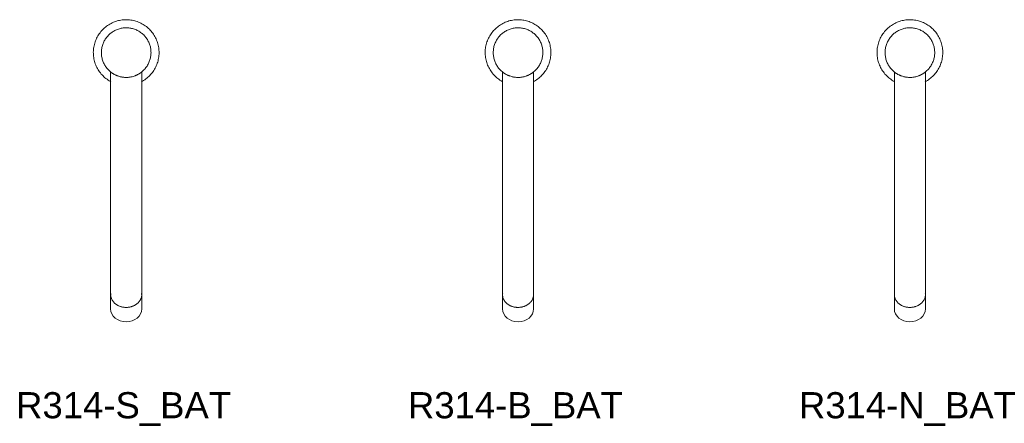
# Model space of a CAD drawing. Header units: millimetres. Extents: x 1010 to 2661, y 879 to 1188.
# Tile 1 of 2: x 1010 to 1764, y 879 to 1188. Entities that reach past the tile are written whole.
import ezdxf

# ---------------------------------------------------------------- set-up
doc = ezdxf.new("R2010")
doc.units = ezdxf.units.MM
doc.layers.add('P-SANR-FIXT', color=6, linetype='Continuous', lineweight=18)
doc.layers.add('P-SANR-FIXT-IDEN', color=2, linetype='Continuous', lineweight=9)
doc.styles.add('Arial', font='arial.ttf', dxfattribs={"height": 20})

# ---------------------------------------------------------------- blocks, each defined once
blk = doc.blocks.new('DBLTD_Duten_AutomaticActionThermostaticMixerTaps_R314 - Battery Pack Brushed Stainless Steel-442248-Level 0')
at = {"layer": 'P-SANR-FIXT'}
for p, q in [((-11.91, -14.83), (-11.91, -145.52)), ((11.91, -145.52), (11.91, -14.83)), ((-11.91, -179), (-11.91, -185.02)), ((11.91, -185.02), (11.91, -179)), ((-11.91, -185.92), (-11.91, -196.14)), ((11.91, -196.14), (11.91, -185.92))]:
    blk.add_line(p, q, dxfattribs=at)
at = {"layer": 'P-SANR-FIXT', "flags": 128}
for points in [[(0, 25.16), (-1.01, 25.14), (-2.01, 25.08), (-3.01, 24.98), (-4.01, 24.84), (-5, 24.66), (-5.98, 24.44), (-6.95, 24.18), (-7.91, 23.88), (-8.86, 23.55), (-9.8, 23.17), (-10.72, 22.76), (-11.62, 22.32), (-12.5, 21.83), (-13.36, 21.32), (-14.21, 20.77), (-15.03, 20.18), (-15.82, 19.56), (-16.59, 18.92), (-17.33, 18.24), (-18.05, 17.53), (-18.73, 16.79), (-19.39, 16.03), (-20.02, 15.24), (-20.61, 14.43), (-21.17, 13.59), (-21.7, 12.74), (-22.19, 11.86), (-22.65, 10.96), (-23.07, 10.05), (-23.45, 9.12), (-23.8, 8.17), (-24.1, 7.21), (-24.37, 6.24), (-24.6, 5.26), (-24.79, 4.28), (-24.94, 3.28), (-25.06, 2.28), (-25.13, 1.28), (-25.16, 0.27), (-25.15, -0.73), (-25.1, -1.74), (-25.01, -2.74), (-24.88, -3.74), (-24.71, -4.73), (-24.5, -5.72), (-24.25, -6.69), (-23.97, -7.66), (-23.64, -8.61), (-23.28, -9.55), (-22.88, -10.47), (-22.44, -11.38), (-21.97, -12.26), (-21.46, -13.13), (-20.92, -13.98), (-20.34, -14.81), (-19.73, -15.61), (-19.09, -16.38), (-18.42, -17.14), (-17.72, -17.86), (-16.99, -18.55), (-16.24, -19.22), (-15.46, -19.85), (-14.65, -20.45), (-13.82, -21.02), (-12.97, -21.56), (-12.1, -22.06), (-11.7, -22.27)], [(11.7, -22.27), (12.5, -21.83), (13.36, -21.32), (14.21, -20.77), (15.03, -20.18), (15.82, -19.56), (16.59, -18.92), (17.33, -18.24), (18.05, -17.53), (18.73, -16.79), (19.39, -16.03), (20.02, -15.24), (20.61, -14.43), (21.17, -13.59), (21.7, -12.74), (22.19, -11.86), (22.65, -10.96), (23.07, -10.05), (23.45, -9.12), (23.8, -8.17), (24.1, -7.21), (24.37, -6.24), (24.6, -5.26), (24.79, -4.28), (24.94, -3.28), (25.06, -2.28), (25.13, -1.28), (25.16, -0.27), (25.15, 0.73), (25.1, 1.74), (25.01, 2.74), (24.88, 3.74), (24.71, 4.73), (24.5, 5.72), (24.25, 6.69), (23.97, 7.66), (23.64, 8.61), (23.28, 9.55), (22.88, 10.47), (22.44, 11.38), (21.97, 12.26), (21.46, 13.13), (20.92, 13.98), (20.34, 14.81), (19.73, 15.61), (19.09, 16.38), (18.42, 17.14), (17.72, 17.86), (16.99, 18.55), (16.24, 19.22), (15.46, 19.85), (14.65, 20.45), (13.82, 21.02), (12.97, 21.56), (12.1, 22.06), (11.21, 22.53), (10.3, 22.96), (9.37, 23.35), (8.43, 23.71), (7.47, 24.02), (6.51, 24.3), (5.53, 24.54), (4.54, 24.75), (3.55, 24.91), (2.55, 25.03), (1.55, 25.11), (0.54, 25.15), (0, 25.16)], [(0, 19), (-0.76, 18.98), (-1.52, 18.94), (-2.27, 18.86), (-3.03, 18.76), (-3.77, 18.62), (-4.52, 18.46), (-5.25, 18.26), (-5.98, 18.04), (-6.69, 17.78), (-7.4, 17.5), (-8.09, 17.19), (-8.77, 16.85), (-9.44, 16.49), (-10.09, 16.1), (-10.73, 15.68), (-11.35, 15.24), (-11.95, 14.77), (-12.53, 14.28), (-13.09, 13.77), (-13.63, 13.24), (-14.15, 12.68), (-14.64, 12.11), (-15.12, 11.51), (-15.56, 10.9), (-15.99, 10.27), (-16.39, 9.62), (-16.76, 8.96), (-17.1, 8.28), (-17.42, 7.59), (-17.71, 6.88), (-17.97, 6.17), (-18.2, 5.45), (-18.41, 4.72), (-18.58, 3.98), (-18.72, 3.23), (-18.84, 2.48), (-18.92, 1.72), (-18.98, 0.96), (-19, 0.21), (-18.99, -0.55), (-18.95, -1.31), (-18.89, -2.07), (-18.79, -2.82), (-18.66, -3.57), (-18.5, -4.32), (-18.32, -5.05), (-18.1, -5.78), (-17.85, -6.5), (-17.58, -7.21), (-17.28, -7.91), (-16.95, -8.59), (-16.59, -9.26), (-16.21, -9.92), (-15.8, -10.56), (-15.36, -11.18), (-14.9, -11.79), (-14.42, -12.37), (-13.91, -12.94), (-13.38, -13.49), (-12.83, -14.01), (-12.26, -14.51), (-11.67, -14.99), (-11.06, -15.45), (-10.44, -15.88), (-9.79, -16.28), (-9.14, -16.66), (-8.46, -17.01), (-7.78, -17.34), (-7.08, -17.63), (-6.36, -17.9), (-5.64, -18.14), (-4.91, -18.35), (-4.18, -18.54), (-3.43, -18.69), (-2.68, -18.81), (-1.93, -18.9), (-1.17, -18.96), (-0.41, -19), (0, -19)], [(0, -19), (0.76, -18.98), (1.52, -18.94), (2.27, -18.86), (3.03, -18.76), (3.77, -18.62), (4.52, -18.46), (5.25, -18.26), (5.98, -18.04), (6.69, -17.78), (7.4, -17.5), (8.09, -17.19), (8.77, -16.85), (9.44, -16.49), (10.09, -16.1), (10.73, -15.68), (11.35, -15.24), (11.95, -14.77), (12.53, -14.28), (13.09, -13.77), (13.63, -13.24), (14.15, -12.68), (14.64, -12.11), (15.12, -11.51), (15.56, -10.9), (15.99, -10.27), (16.39, -9.62), (16.76, -8.96), (17.1, -8.28), (17.42, -7.59), (17.71, -6.88), (17.97, -6.17), (18.2, -5.45), (18.41, -4.72), (18.58, -3.98), (18.72, -3.23), (18.84, -2.48), (18.92, -1.72), (18.98, -0.96), (19, -0.21), (18.99, 0.55), (18.95, 1.31), (18.89, 2.07), (18.79, 2.82), (18.66, 3.57), (18.5, 4.32), (18.32, 5.05), (18.1, 5.78), (17.85, 6.5), (17.58, 7.21), (17.28, 7.91), (16.95, 8.59), (16.59, 9.26), (16.21, 9.92), (15.8, 10.56), (15.36, 11.18), (14.9, 11.79), (14.42, 12.37), (13.91, 12.94), (13.38, 13.49), (12.83, 14.01), (12.26, 14.51), (11.67, 14.99), (11.06, 15.45), (10.44, 15.88), (9.79, 16.28), (9.14, 16.66), (8.46, 17.01), (7.78, 17.34), (7.08, 17.63), (6.36, 17.9), (5.64, 18.14), (4.91, 18.35), (4.18, 18.54), (3.43, 18.69), (2.68, 18.81), (1.93, 18.9), (1.17, 18.96), (0.41, 19), (0, 19)], [(-11.91, -145.52), (-11.91, -147.14), (-11.91, -148.77), (-11.91, -150.39), (-11.91, -152), (-11.91, -153.6), (-11.91, -155.18), (-11.91, -156.76), (-11.91, -158.31), (-11.91, -159.84), (-11.91, -161.35), (-11.91, -162.84), (-11.91, -164.3), (-11.91, -165.72), (-11.91, -167.12), (-11.91, -168.48), (-11.91, -169.8), (-11.91, -171.09), (-11.91, -172.33), (-11.91, -173.53), (-11.91, -174.69), (-11.91, -175.8), (-11.91, -176.86), (-11.91, -177.87), (-11.91, -178.83), (-11.91, -179)], [(11.91, -179), (11.91, -178.05), (11.91, -177.05), (11.91, -176), (11.91, -174.89), (11.91, -173.75), (11.91, -172.55), (11.91, -171.32), (11.91, -170.04), (11.91, -168.72), (11.91, -167.37), (11.91, -165.98), (11.91, -164.56), (11.91, -163.1), (11.91, -161.62), (11.91, -160.12), (11.91, -158.59), (11.91, -157.04), (11.91, -155.47), (11.91, -153.88), (11.91, -152.29), (11.91, -150.68), (11.91, -149.06), (11.91, -147.44), (11.91, -145.81), (11.91, -145.52)], [(-11.75, -184.34), (-11.8, -184.6), (-11.86, -185), (-11.89, -185.41), (-11.91, -185.81), (-11.91, -185.92)], [(-11.91, -185.02), (-11.9, -185.42), (-11.87, -185.83), (-11.82, -186.23), (-11.75, -186.63), (-11.66, -187.03), (-11.55, -187.42), (-11.43, -187.81), (-11.28, -188.19), (-11.12, -188.57), (-10.94, -188.94), (-10.74, -189.31), (-10.53, -189.67), (-10.3, -190.02), (-10.05, -190.36), (-9.78, -190.69), (-9.5, -191.01), (-9.21, -191.33), (-8.9, -191.63), (-8.57, -191.92), (-8.24, -192.2), (-7.89, -192.47), (-7.53, -192.73), (-7.15, -192.97), (-6.77, -193.2), (-6.38, -193.42), (-5.97, -193.62), (-5.56, -193.81), (-5.14, -193.99), (-4.71, -194.15), (-4.27, -194.3), (-3.83, -194.43), (-3.38, -194.55), (-2.92, -194.66), (-2.46, -194.75), (-2, -194.82), (-1.53, -194.88), (-1.07, -194.92), (-0.6, -194.95), (-0.13, -194.96), (0, -194.96)], [(0, -194.96), (0.47, -194.95), (0.94, -194.93), (1.41, -194.89), (1.87, -194.84), (2.34, -194.77), (2.8, -194.68), (3.25, -194.58), (3.7, -194.47), (4.15, -194.34), (4.59, -194.19), (5.02, -194.04), (5.44, -193.86), (5.86, -193.68), (6.27, -193.47), (6.66, -193.26), (7.05, -193.03), (7.43, -192.79), (7.79, -192.54), (8.14, -192.27), (8.48, -192), (8.81, -191.71), (9.12, -191.41), (9.42, -191.1), (9.71, -190.78), (9.98, -190.45), (10.23, -190.11), (10.47, -189.76), (10.69, -189.41), (10.89, -189.04), (11.08, -188.67), (11.24, -188.29), (11.39, -187.91), (11.52, -187.52), (11.63, -187.13), (11.73, -186.74), (11.8, -186.34), (11.86, -185.93), (11.89, -185.53), (11.91, -185.13), (11.91, -185.02)], [(11.91, -185.92), (11.9, -185.51), (11.87, -185.11), (11.82, -184.71), (11.75, -184.31)]]:
    blk.add_lwpolyline(points, dxfattribs=at)
at = {"layer": 'P-SANR-FIXT'}
for start_param, end_param in [(0, 1.570796), (1.570796, 3.141593)]:
    blk.add_ellipse((0, -196.14), major_axis=(-11.91, 0), ratio=0.823309, start_param=start_param, end_param=end_param, dxfattribs=at)
for points, knots in [([(-9.61, -16.38), (-9.65, -16.35), (-9.79, -16.27), (-9.97, -16.16), (-10.15, -16.05), (-10.28, -15.98), (-10.41, -15.9), (-10.57, -15.8), (-10.84, -15.62), (-11.18, -15.37), (-11.5, -15.12), (-11.69, -14.97), (-11.8, -14.9), (-11.88, -14.85), (-11.92, -14.82), (-11.88, -14.85), (-11.8, -14.9), (-11.75, -14.94), (-11.72, -14.96)], [0.2997741, 0.2997741, 0.2997741, 0.2997741, 0.3055556, 0.3194444, 0.3263889, 0.3333333, 0.3402778, 0.3472222, 0.3611111, 0.3888889, 0.4166667, 0.4444444, 0.4583333, 0.4722222, 0.5, 0.5277778, 0.5416667, 0.5555556, 0.5555556, 0.5555556, 0.5555556]), ([(11.72, -14.96), (11.75, -14.94), (11.8, -14.9), (11.88, -14.85), (11.92, -14.82), (11.88, -14.85), (11.8, -14.9), (11.69, -14.97), (11.5, -15.12), (11.18, -15.37), (10.84, -15.62), (10.57, -15.8), (10.41, -15.9), (10.28, -15.98), (10.15, -16.05), (9.97, -16.16), (9.79, -16.27), (9.65, -16.35), (9.61, -16.38)], [0.4444444, 0.4444444, 0.4444444, 0.4444444, 0.4583333, 0.4722222, 0.5, 0.5277778, 0.5416667, 0.5555556, 0.5833333, 0.6111111, 0.6388889, 0.6527778, 0.6597222, 0.6666667, 0.6736111, 0.6805556, 0.6944444, 0.7002259, 0.7002259, 0.7002259, 0.7002259]), ([(-6.24, -17.94), (-6.46, -17.86), (-6.82, -17.73), (-7.3, -17.53), (-7.7, -17.37), (-8.08, -17.21), (-8.32, -17.09), (-8.44, -17.03)], [0.17351155, 0.17351155, 0.17351155, 0.17351155, 0.19444444, 0.20833333, 0.22222222, 0.23611111, 0.25, 0.25, 0.25, 0.25]), ([(0, -19), (-0.72, -18.98), (-1.79, -18.91), (-3.17, -18.73), (-3.98, -18.58), (-4.44, -18.48), (-4.58, -18.44)], [0, 0, 0, 0, 0.0555556, 0.0833333, 0.1111111, 0.1232351, 0.1232351, 0.1232351, 0.1232351]), ([(4.51, -18.46), (4.39, -18.49), (3.95, -18.59), (3.17, -18.73), (1.79, -18.91), (0.72, -18.98), (0, -19)], [0.8788807, 0.8788807, 0.8788807, 0.8788807, 0.8888889, 0.9166667, 0.9444444, 1, 1, 1, 1]), ([(8.31, -17.09), (8.23, -17.13), (8.03, -17.23), (7.7, -17.37), (7.3, -17.53), (6.8, -17.73), (6.43, -17.87), (6.19, -17.96)], [0.75488423, 0.75488423, 0.75488423, 0.75488423, 0.76388889, 0.77777778, 0.79166667, 0.80555556, 0.82824996, 0.82824996, 0.82824996, 0.82824996])]:
    blk.add_open_spline(points, degree=3, knots=knots, dxfattribs=at)
blk = doc.blocks.new('DBLTD_Duten_AutomaticActionThermostaticMixerTaps_R314 - Battery Pack Chrome-442250-Level 0')
at = {"layer": 'P-SANR-FIXT'}
for p, q in [((-11.91, -14.83), (-11.91, -145.52)), ((11.91, -145.52), (11.91, -14.83)), ((-11.91, -179), (-11.91, -185.02)), ((11.91, -185.02), (11.91, -179)), ((-11.91, -185.92), (-11.91, -196.14)), ((11.91, -196.14), (11.91, -185.92))]:
    blk.add_line(p, q, dxfattribs=at)
at = {"layer": 'P-SANR-FIXT', "flags": 128}
for points in [[(0, 25.16), (-1.01, 25.14), (-2.01, 25.08), (-3.01, 24.98), (-4.01, 24.84), (-5, 24.66), (-5.98, 24.44), (-6.95, 24.18), (-7.91, 23.88), (-8.86, 23.55), (-9.8, 23.17), (-10.72, 22.76), (-11.62, 22.32), (-12.5, 21.83), (-13.36, 21.32), (-14.21, 20.77), (-15.03, 20.18), (-15.82, 19.56), (-16.59, 18.92), (-17.33, 18.24), (-18.05, 17.53), (-18.73, 16.79), (-19.39, 16.03), (-20.02, 15.24), (-20.61, 14.43), (-21.17, 13.59), (-21.7, 12.74), (-22.19, 11.86), (-22.65, 10.96), (-23.07, 10.05), (-23.45, 9.12), (-23.8, 8.17), (-24.1, 7.21), (-24.37, 6.24), (-24.6, 5.26), (-24.79, 4.28), (-24.94, 3.28), (-25.06, 2.28), (-25.13, 1.28), (-25.16, 0.27), (-25.15, -0.73), (-25.1, -1.74), (-25.01, -2.74), (-24.88, -3.74), (-24.71, -4.73), (-24.5, -5.72), (-24.25, -6.69), (-23.97, -7.66), (-23.64, -8.61), (-23.28, -9.55), (-22.88, -10.47), (-22.44, -11.38), (-21.97, -12.26), (-21.46, -13.13), (-20.92, -13.98), (-20.34, -14.81), (-19.73, -15.61), (-19.09, -16.38), (-18.42, -17.14), (-17.72, -17.86), (-16.99, -18.55), (-16.24, -19.22), (-15.46, -19.85), (-14.65, -20.45), (-13.82, -21.02), (-12.97, -21.56), (-12.1, -22.06), (-11.7, -22.27)], [(11.7, -22.27), (12.5, -21.83), (13.36, -21.32), (14.21, -20.77), (15.03, -20.18), (15.82, -19.56), (16.59, -18.92), (17.33, -18.24), (18.05, -17.53), (18.73, -16.79), (19.39, -16.03), (20.02, -15.24), (20.61, -14.43), (21.17, -13.59), (21.7, -12.74), (22.19, -11.86), (22.65, -10.96), (23.07, -10.05), (23.45, -9.12), (23.8, -8.17), (24.1, -7.21), (24.37, -6.24), (24.6, -5.26), (24.79, -4.28), (24.94, -3.28), (25.06, -2.28), (25.13, -1.28), (25.16, -0.27), (25.15, 0.73), (25.1, 1.74), (25.01, 2.74), (24.88, 3.74), (24.71, 4.73), (24.5, 5.72), (24.25, 6.69), (23.97, 7.66), (23.64, 8.61), (23.28, 9.55), (22.88, 10.47), (22.44, 11.38), (21.97, 12.26), (21.46, 13.13), (20.92, 13.98), (20.34, 14.81), (19.73, 15.61), (19.09, 16.38), (18.42, 17.14), (17.72, 17.86), (16.99, 18.55), (16.24, 19.22), (15.46, 19.85), (14.65, 20.45), (13.82, 21.02), (12.97, 21.56), (12.1, 22.06), (11.21, 22.53), (10.3, 22.96), (9.37, 23.35), (8.43, 23.71), (7.47, 24.02), (6.51, 24.3), (5.53, 24.54), (4.54, 24.75), (3.55, 24.91), (2.55, 25.03), (1.55, 25.11), (0.54, 25.15), (0, 25.16)], [(0, 19), (-0.76, 18.98), (-1.52, 18.94), (-2.27, 18.86), (-3.03, 18.76), (-3.77, 18.62), (-4.52, 18.46), (-5.25, 18.26), (-5.98, 18.04), (-6.69, 17.78), (-7.4, 17.5), (-8.09, 17.19), (-8.77, 16.85), (-9.44, 16.49), (-10.09, 16.1), (-10.73, 15.68), (-11.35, 15.24), (-11.95, 14.77), (-12.53, 14.28), (-13.09, 13.77), (-13.63, 13.24), (-14.15, 12.68), (-14.64, 12.11), (-15.12, 11.51), (-15.56, 10.9), (-15.99, 10.27), (-16.39, 9.62), (-16.76, 8.96), (-17.1, 8.28), (-17.42, 7.59), (-17.71, 6.88), (-17.97, 6.17), (-18.2, 5.45), (-18.41, 4.72), (-18.58, 3.98), (-18.72, 3.23), (-18.84, 2.48), (-18.92, 1.72), (-18.98, 0.96), (-19, 0.21), (-18.99, -0.55), (-18.95, -1.31), (-18.89, -2.07), (-18.79, -2.82), (-18.66, -3.57), (-18.5, -4.32), (-18.32, -5.05), (-18.1, -5.78), (-17.85, -6.5), (-17.58, -7.21), (-17.28, -7.91), (-16.95, -8.59), (-16.59, -9.26), (-16.21, -9.92), (-15.8, -10.56), (-15.36, -11.18), (-14.9, -11.79), (-14.42, -12.37), (-13.91, -12.94), (-13.38, -13.49), (-12.83, -14.01), (-12.26, -14.51), (-11.67, -14.99), (-11.06, -15.45), (-10.44, -15.88), (-9.79, -16.28), (-9.14, -16.66), (-8.46, -17.01), (-7.78, -17.34), (-7.08, -17.63), (-6.36, -17.9), (-5.64, -18.14), (-4.91, -18.35), (-4.18, -18.54), (-3.43, -18.69), (-2.68, -18.81), (-1.93, -18.9), (-1.17, -18.96), (-0.41, -19), (0, -19)], [(0, -19), (0.76, -18.98), (1.52, -18.94), (2.27, -18.86), (3.03, -18.76), (3.77, -18.62), (4.52, -18.46), (5.25, -18.26), (5.98, -18.04), (6.69, -17.78), (7.4, -17.5), (8.09, -17.19), (8.77, -16.85), (9.44, -16.49), (10.09, -16.1), (10.73, -15.68), (11.35, -15.24), (11.95, -14.77), (12.53, -14.28), (13.09, -13.77), (13.63, -13.24), (14.15, -12.68), (14.64, -12.11), (15.12, -11.51), (15.56, -10.9), (15.99, -10.27), (16.39, -9.62), (16.76, -8.96), (17.1, -8.28), (17.42, -7.59), (17.71, -6.88), (17.97, -6.17), (18.2, -5.45), (18.41, -4.72), (18.58, -3.98), (18.72, -3.23), (18.84, -2.48), (18.92, -1.72), (18.98, -0.96), (19, -0.21), (18.99, 0.55), (18.95, 1.31), (18.89, 2.07), (18.79, 2.82), (18.66, 3.57), (18.5, 4.32), (18.32, 5.05), (18.1, 5.78), (17.85, 6.5), (17.58, 7.21), (17.28, 7.91), (16.95, 8.59), (16.59, 9.26), (16.21, 9.92), (15.8, 10.56), (15.36, 11.18), (14.9, 11.79), (14.42, 12.37), (13.91, 12.94), (13.38, 13.49), (12.83, 14.01), (12.26, 14.51), (11.67, 14.99), (11.06, 15.45), (10.44, 15.88), (9.79, 16.28), (9.14, 16.66), (8.46, 17.01), (7.78, 17.34), (7.08, 17.63), (6.36, 17.9), (5.64, 18.14), (4.91, 18.35), (4.18, 18.54), (3.43, 18.69), (2.68, 18.81), (1.93, 18.9), (1.17, 18.96), (0.41, 19), (0, 19)], [(-11.91, -145.52), (-11.91, -147.14), (-11.91, -148.77), (-11.91, -150.39), (-11.91, -152), (-11.91, -153.6), (-11.91, -155.18), (-11.91, -156.76), (-11.91, -158.31), (-11.91, -159.84), (-11.91, -161.35), (-11.91, -162.84), (-11.91, -164.3), (-11.91, -165.72), (-11.91, -167.12), (-11.91, -168.48), (-11.91, -169.8), (-11.91, -171.09), (-11.91, -172.33), (-11.91, -173.53), (-11.91, -174.69), (-11.91, -175.8), (-11.91, -176.86), (-11.91, -177.87), (-11.91, -178.83), (-11.91, -179)], [(11.91, -179), (11.91, -178.05), (11.91, -177.05), (11.91, -176), (11.91, -174.89), (11.91, -173.75), (11.91, -172.55), (11.91, -171.32), (11.91, -170.04), (11.91, -168.72), (11.91, -167.37), (11.91, -165.98), (11.91, -164.56), (11.91, -163.1), (11.91, -161.62), (11.91, -160.12), (11.91, -158.59), (11.91, -157.04), (11.91, -155.47), (11.91, -153.88), (11.91, -152.29), (11.91, -150.68), (11.91, -149.06), (11.91, -147.44), (11.91, -145.81), (11.91, -145.52)], [(-11.75, -184.34), (-11.8, -184.6), (-11.86, -185), (-11.89, -185.41), (-11.91, -185.81), (-11.91, -185.92)], [(-11.91, -185.02), (-11.9, -185.42), (-11.87, -185.83), (-11.82, -186.23), (-11.75, -186.63), (-11.66, -187.03), (-11.55, -187.42), (-11.43, -187.81), (-11.28, -188.19), (-11.12, -188.57), (-10.94, -188.94), (-10.74, -189.31), (-10.53, -189.67), (-10.3, -190.02), (-10.05, -190.36), (-9.78, -190.69), (-9.5, -191.01), (-9.21, -191.33), (-8.9, -191.63), (-8.57, -191.92), (-8.24, -192.2), (-7.89, -192.47), (-7.53, -192.73), (-7.15, -192.97), (-6.77, -193.2), (-6.38, -193.42), (-5.97, -193.62), (-5.56, -193.81), (-5.14, -193.99), (-4.71, -194.15), (-4.27, -194.3), (-3.83, -194.43), (-3.38, -194.55), (-2.92, -194.66), (-2.46, -194.75), (-2, -194.82), (-1.53, -194.88), (-1.07, -194.92), (-0.6, -194.95), (-0.13, -194.96), (0, -194.96)], [(0, -194.96), (0.47, -194.95), (0.94, -194.93), (1.41, -194.89), (1.87, -194.84), (2.34, -194.77), (2.8, -194.68), (3.25, -194.58), (3.7, -194.47), (4.15, -194.34), (4.59, -194.19), (5.02, -194.04), (5.44, -193.86), (5.86, -193.68), (6.27, -193.47), (6.66, -193.26), (7.05, -193.03), (7.43, -192.79), (7.79, -192.54), (8.14, -192.27), (8.48, -192), (8.81, -191.71), (9.12, -191.41), (9.42, -191.1), (9.71, -190.78), (9.98, -190.45), (10.23, -190.11), (10.47, -189.76), (10.69, -189.41), (10.89, -189.04), (11.08, -188.67), (11.24, -188.29), (11.39, -187.91), (11.52, -187.52), (11.63, -187.13), (11.73, -186.74), (11.8, -186.34), (11.86, -185.93), (11.89, -185.53), (11.91, -185.13), (11.91, -185.02)], [(11.91, -185.92), (11.9, -185.51), (11.87, -185.11), (11.82, -184.71), (11.75, -184.31)]]:
    blk.add_lwpolyline(points, dxfattribs=at)
at = {"layer": 'P-SANR-FIXT'}
for start_param, end_param in [(0, 1.570796), (1.570796, 3.141593)]:
    blk.add_ellipse((0, -196.14), major_axis=(-11.91, 0), ratio=0.823309, start_param=start_param, end_param=end_param, dxfattribs=at)
for points, knots in [([(-9.61, -16.38), (-9.65, -16.35), (-9.79, -16.27), (-9.97, -16.16), (-10.15, -16.05), (-10.28, -15.98), (-10.41, -15.9), (-10.57, -15.8), (-10.84, -15.62), (-11.18, -15.37), (-11.5, -15.12), (-11.69, -14.97), (-11.8, -14.9), (-11.88, -14.85), (-11.92, -14.82), (-11.88, -14.85), (-11.8, -14.9), (-11.75, -14.94), (-11.72, -14.96)], [0.2997741, 0.2997741, 0.2997741, 0.2997741, 0.3055556, 0.3194444, 0.3263889, 0.3333333, 0.3402778, 0.3472222, 0.3611111, 0.3888889, 0.4166667, 0.4444444, 0.4583333, 0.4722222, 0.5, 0.5277778, 0.5416667, 0.5555556, 0.5555556, 0.5555556, 0.5555556]), ([(11.72, -14.96), (11.75, -14.94), (11.8, -14.9), (11.88, -14.85), (11.92, -14.82), (11.88, -14.85), (11.8, -14.9), (11.69, -14.97), (11.5, -15.12), (11.18, -15.37), (10.84, -15.62), (10.57, -15.8), (10.41, -15.9), (10.28, -15.98), (10.15, -16.05), (9.97, -16.16), (9.79, -16.27), (9.65, -16.35), (9.61, -16.38)], [0.4444444, 0.4444444, 0.4444444, 0.4444444, 0.4583333, 0.4722222, 0.5, 0.5277778, 0.5416667, 0.5555556, 0.5833333, 0.6111111, 0.6388889, 0.6527778, 0.6597222, 0.6666667, 0.6736111, 0.6805556, 0.6944444, 0.7002259, 0.7002259, 0.7002259, 0.7002259]), ([(-6.24, -17.94), (-6.46, -17.86), (-6.82, -17.73), (-7.3, -17.53), (-7.7, -17.37), (-8.08, -17.21), (-8.32, -17.09), (-8.44, -17.03)], [0.17351155, 0.17351155, 0.17351155, 0.17351155, 0.19444444, 0.20833333, 0.22222222, 0.23611111, 0.25, 0.25, 0.25, 0.25]), ([(0, -19), (-0.72, -18.98), (-1.79, -18.91), (-3.17, -18.73), (-3.98, -18.58), (-4.44, -18.48), (-4.58, -18.44)], [0, 0, 0, 0, 0.0555556, 0.0833333, 0.1111111, 0.1232351, 0.1232351, 0.1232351, 0.1232351]), ([(4.58, -18.44), (4.44, -18.48), (3.98, -18.58), (3.17, -18.73), (1.79, -18.91), (0.72, -18.98), (0, -19)], [0.8767417, 0.8767417, 0.8767417, 0.8767417, 0.8888889, 0.9166667, 0.9444444, 1, 1, 1, 1]), ([(8.31, -17.09), (8.23, -17.13), (8.03, -17.23), (7.7, -17.37), (7.3, -17.53), (6.8, -17.73), (6.43, -17.87), (6.19, -17.96)], [0.75488423, 0.75488423, 0.75488423, 0.75488423, 0.76388889, 0.77777778, 0.79166667, 0.80555556, 0.82824996, 0.82824996, 0.82824996, 0.82824996])]:
    blk.add_open_spline(points, degree=3, knots=knots, dxfattribs=at)
blk = doc.blocks.new('DBLTD_Duten_AutomaticActionThermostaticMixerTaps_R314 - Battery Pack Matte Black-442252-Level 0')
at = {"layer": 'P-SANR-FIXT'}
for p, q in [((-11.91, -14.83), (-11.91, -145.52)), ((11.91, -145.52), (11.91, -14.83)), ((-11.91, -179), (-11.91, -185.02)), ((11.91, -185.02), (11.91, -179)), ((-11.91, -185.92), (-11.91, -196.14)), ((11.91, -196.14), (11.91, -185.92))]:
    blk.add_line(p, q, dxfattribs=at)
at = {"layer": 'P-SANR-FIXT', "flags": 128}
for points in [[(0, 25.16), (-1.01, 25.14), (-2.01, 25.08), (-3.01, 24.98), (-4.01, 24.84), (-5, 24.66), (-5.98, 24.44), (-6.95, 24.18), (-7.91, 23.88), (-8.86, 23.55), (-9.8, 23.17), (-10.72, 22.76), (-11.62, 22.32), (-12.5, 21.83), (-13.36, 21.32), (-14.21, 20.77), (-15.03, 20.18), (-15.82, 19.56), (-16.59, 18.92), (-17.33, 18.24), (-18.05, 17.53), (-18.73, 16.79), (-19.39, 16.03), (-20.02, 15.24), (-20.61, 14.43), (-21.17, 13.59), (-21.7, 12.74), (-22.19, 11.86), (-22.65, 10.96), (-23.07, 10.05), (-23.45, 9.12), (-23.8, 8.17), (-24.1, 7.21), (-24.37, 6.24), (-24.6, 5.26), (-24.79, 4.28), (-24.94, 3.28), (-25.06, 2.28), (-25.13, 1.28), (-25.16, 0.27), (-25.15, -0.73), (-25.1, -1.74), (-25.01, -2.74), (-24.88, -3.74), (-24.71, -4.73), (-24.5, -5.72), (-24.25, -6.69), (-23.97, -7.66), (-23.64, -8.61), (-23.28, -9.55), (-22.88, -10.47), (-22.44, -11.38), (-21.97, -12.26), (-21.46, -13.13), (-20.92, -13.98), (-20.34, -14.81), (-19.73, -15.61), (-19.09, -16.38), (-18.42, -17.14), (-17.72, -17.86), (-16.99, -18.55), (-16.24, -19.22), (-15.46, -19.85), (-14.65, -20.45), (-13.82, -21.02), (-12.97, -21.56), (-12.1, -22.06), (-11.7, -22.27)], [(11.7, -22.27), (12.5, -21.83), (13.36, -21.32), (14.21, -20.77), (15.03, -20.18), (15.82, -19.56), (16.59, -18.92), (17.33, -18.24), (18.05, -17.53), (18.73, -16.79), (19.39, -16.03), (20.02, -15.24), (20.61, -14.43), (21.17, -13.59), (21.7, -12.74), (22.19, -11.86), (22.65, -10.96), (23.07, -10.05), (23.45, -9.12), (23.8, -8.17), (24.1, -7.21), (24.37, -6.24), (24.6, -5.26), (24.79, -4.28), (24.94, -3.28), (25.06, -2.28), (25.13, -1.28), (25.16, -0.27), (25.15, 0.73), (25.1, 1.74), (25.01, 2.74), (24.88, 3.74), (24.71, 4.73), (24.5, 5.72), (24.25, 6.69), (23.97, 7.66), (23.64, 8.61), (23.28, 9.55), (22.88, 10.47), (22.44, 11.38), (21.97, 12.26), (21.46, 13.13), (20.92, 13.98), (20.34, 14.81), (19.73, 15.61), (19.09, 16.38), (18.42, 17.14), (17.72, 17.86), (16.99, 18.55), (16.24, 19.22), (15.46, 19.85), (14.65, 20.45), (13.82, 21.02), (12.97, 21.56), (12.1, 22.06), (11.21, 22.53), (10.3, 22.96), (9.37, 23.35), (8.43, 23.71), (7.47, 24.02), (6.51, 24.3), (5.53, 24.54), (4.54, 24.75), (3.55, 24.91), (2.55, 25.03), (1.55, 25.11), (0.54, 25.15), (0, 25.16)], [(0, 19), (-0.76, 18.98), (-1.52, 18.94), (-2.27, 18.86), (-3.03, 18.76), (-3.77, 18.62), (-4.52, 18.46), (-5.25, 18.26), (-5.98, 18.04), (-6.69, 17.78), (-7.4, 17.5), (-8.09, 17.19), (-8.77, 16.85), (-9.44, 16.49), (-10.09, 16.1), (-10.73, 15.68), (-11.35, 15.24), (-11.95, 14.77), (-12.53, 14.28), (-13.09, 13.77), (-13.63, 13.24), (-14.15, 12.68), (-14.64, 12.11), (-15.12, 11.51), (-15.56, 10.9), (-15.99, 10.27), (-16.39, 9.62), (-16.76, 8.96), (-17.1, 8.28), (-17.42, 7.59), (-17.71, 6.88), (-17.97, 6.17), (-18.2, 5.45), (-18.41, 4.72), (-18.58, 3.98), (-18.72, 3.23), (-18.84, 2.48), (-18.92, 1.72), (-18.98, 0.96), (-19, 0.21), (-18.99, -0.55), (-18.95, -1.31), (-18.89, -2.07), (-18.79, -2.82), (-18.66, -3.57), (-18.5, -4.32), (-18.32, -5.05), (-18.1, -5.78), (-17.85, -6.5), (-17.58, -7.21), (-17.28, -7.91), (-16.95, -8.59), (-16.59, -9.26), (-16.21, -9.92), (-15.8, -10.56), (-15.36, -11.18), (-14.9, -11.79), (-14.42, -12.37), (-13.91, -12.94), (-13.38, -13.49), (-12.83, -14.01), (-12.26, -14.51), (-11.67, -14.99), (-11.06, -15.45), (-10.44, -15.88), (-9.79, -16.28), (-9.14, -16.66), (-8.46, -17.01), (-7.78, -17.34), (-7.08, -17.63), (-6.36, -17.9), (-5.64, -18.14), (-4.91, -18.35), (-4.18, -18.54), (-3.43, -18.69), (-2.68, -18.81), (-1.93, -18.9), (-1.17, -18.96), (-0.41, -19), (0, -19)], [(0, -19), (0.76, -18.98), (1.52, -18.94), (2.27, -18.86), (3.03, -18.76), (3.77, -18.62), (4.52, -18.46), (5.25, -18.26), (5.98, -18.04), (6.69, -17.78), (7.4, -17.5), (8.09, -17.19), (8.77, -16.85), (9.44, -16.49), (10.09, -16.1), (10.73, -15.68), (11.35, -15.24), (11.95, -14.77), (12.53, -14.28), (13.09, -13.77), (13.63, -13.24), (14.15, -12.68), (14.64, -12.11), (15.12, -11.51), (15.56, -10.9), (15.99, -10.27), (16.39, -9.62), (16.76, -8.96), (17.1, -8.28), (17.42, -7.59), (17.71, -6.88), (17.97, -6.17), (18.2, -5.45), (18.41, -4.72), (18.58, -3.98), (18.72, -3.23), (18.84, -2.48), (18.92, -1.72), (18.98, -0.96), (19, -0.21), (18.99, 0.55), (18.95, 1.31), (18.89, 2.07), (18.79, 2.82), (18.66, 3.57), (18.5, 4.32), (18.32, 5.05), (18.1, 5.78), (17.85, 6.5), (17.58, 7.21), (17.28, 7.91), (16.95, 8.59), (16.59, 9.26), (16.21, 9.92), (15.8, 10.56), (15.36, 11.18), (14.9, 11.79), (14.42, 12.37), (13.91, 12.94), (13.38, 13.49), (12.83, 14.01), (12.26, 14.51), (11.67, 14.99), (11.06, 15.45), (10.44, 15.88), (9.79, 16.28), (9.14, 16.66), (8.46, 17.01), (7.78, 17.34), (7.08, 17.63), (6.36, 17.9), (5.64, 18.14), (4.91, 18.35), (4.18, 18.54), (3.43, 18.69), (2.68, 18.81), (1.93, 18.9), (1.17, 18.96), (0.41, 19), (0, 19)], [(-11.91, -145.52), (-11.91, -147.14), (-11.91, -148.77), (-11.91, -150.39), (-11.91, -152), (-11.91, -153.6), (-11.91, -155.18), (-11.91, -156.76), (-11.91, -158.31), (-11.91, -159.84), (-11.91, -161.35), (-11.91, -162.84), (-11.91, -164.3), (-11.91, -165.72), (-11.91, -167.12), (-11.91, -168.48), (-11.91, -169.8), (-11.91, -171.09), (-11.91, -172.33), (-11.91, -173.53), (-11.91, -174.69), (-11.91, -175.8), (-11.91, -176.86), (-11.91, -177.87), (-11.91, -178.83), (-11.91, -179)], [(11.91, -179), (11.91, -178.05), (11.91, -177.05), (11.91, -176), (11.91, -174.89), (11.91, -173.75), (11.91, -172.55), (11.91, -171.32), (11.91, -170.04), (11.91, -168.72), (11.91, -167.37), (11.91, -165.98), (11.91, -164.56), (11.91, -163.1), (11.91, -161.62), (11.91, -160.12), (11.91, -158.59), (11.91, -157.04), (11.91, -155.47), (11.91, -153.88), (11.91, -152.29), (11.91, -150.68), (11.91, -149.06), (11.91, -147.44), (11.91, -145.81), (11.91, -145.52)], [(-11.75, -184.34), (-11.8, -184.6), (-11.86, -185), (-11.89, -185.41), (-11.91, -185.81), (-11.91, -185.92)], [(-11.91, -185.02), (-11.9, -185.42), (-11.87, -185.83), (-11.82, -186.23), (-11.75, -186.63), (-11.66, -187.03), (-11.55, -187.42), (-11.43, -187.81), (-11.28, -188.19), (-11.12, -188.57), (-10.94, -188.94), (-10.74, -189.31), (-10.53, -189.67), (-10.3, -190.02), (-10.05, -190.36), (-9.78, -190.69), (-9.5, -191.01), (-9.21, -191.33), (-8.9, -191.63), (-8.57, -191.92), (-8.24, -192.2), (-7.89, -192.47), (-7.53, -192.73), (-7.15, -192.97), (-6.77, -193.2), (-6.38, -193.42), (-5.97, -193.62), (-5.56, -193.81), (-5.14, -193.99), (-4.71, -194.15), (-4.27, -194.3), (-3.83, -194.43), (-3.38, -194.55), (-2.92, -194.66), (-2.46, -194.75), (-2, -194.82), (-1.53, -194.88), (-1.07, -194.92), (-0.6, -194.95), (-0.13, -194.96), (0, -194.96)], [(0, -194.96), (0.47, -194.95), (0.94, -194.93), (1.41, -194.89), (1.87, -194.84), (2.34, -194.77), (2.8, -194.68), (3.25, -194.58), (3.7, -194.47), (4.15, -194.34), (4.59, -194.19), (5.02, -194.04), (5.44, -193.86), (5.86, -193.68), (6.27, -193.47), (6.66, -193.26), (7.05, -193.03), (7.43, -192.79), (7.79, -192.54), (8.14, -192.27), (8.48, -192), (8.81, -191.71), (9.12, -191.41), (9.42, -191.1), (9.71, -190.78), (9.98, -190.45), (10.23, -190.11), (10.47, -189.76), (10.69, -189.41), (10.89, -189.04), (11.08, -188.67), (11.24, -188.29), (11.39, -187.91), (11.52, -187.52), (11.63, -187.13), (11.73, -186.74), (11.8, -186.34), (11.86, -185.93), (11.89, -185.53), (11.91, -185.13), (11.91, -185.02)], [(11.91, -185.92), (11.9, -185.51), (11.87, -185.11), (11.82, -184.71), (11.75, -184.31)]]:
    blk.add_lwpolyline(points, dxfattribs=at)
at = {"layer": 'P-SANR-FIXT'}
for start_param, end_param in [(0, 1.570796), (1.570796, 3.141593)]:
    blk.add_ellipse((0, -196.14), major_axis=(-11.91, 0), ratio=0.823309, start_param=start_param, end_param=end_param, dxfattribs=at)
for points, knots in [([(-9.61, -16.38), (-9.65, -16.35), (-9.79, -16.27), (-9.97, -16.16), (-10.15, -16.05), (-10.28, -15.98), (-10.41, -15.9), (-10.57, -15.8), (-10.84, -15.62), (-11.18, -15.37), (-11.5, -15.12), (-11.69, -14.97), (-11.8, -14.9), (-11.88, -14.85), (-11.92, -14.82), (-11.88, -14.85), (-11.8, -14.9), (-11.75, -14.94), (-11.72, -14.96)], [0.2997741, 0.2997741, 0.2997741, 0.2997741, 0.3055556, 0.3194444, 0.3263889, 0.3333333, 0.3402778, 0.3472222, 0.3611111, 0.3888889, 0.4166667, 0.4444444, 0.4583333, 0.4722222, 0.5, 0.5277778, 0.5416667, 0.5555556, 0.5555556, 0.5555556, 0.5555556]), ([(11.72, -14.96), (11.75, -14.94), (11.8, -14.9), (11.88, -14.85), (11.92, -14.82), (11.88, -14.85), (11.8, -14.9), (11.69, -14.97), (11.5, -15.12), (11.18, -15.37), (10.84, -15.62), (10.57, -15.8), (10.41, -15.9), (10.28, -15.98), (10.15, -16.05), (9.97, -16.16), (9.79, -16.27), (9.65, -16.35), (9.61, -16.38)], [0.4444444, 0.4444444, 0.4444444, 0.4444444, 0.4583333, 0.4722222, 0.5, 0.5277778, 0.5416667, 0.5555556, 0.5833333, 0.6111111, 0.6388889, 0.6527778, 0.6597222, 0.6666667, 0.6736111, 0.6805556, 0.6944444, 0.7002259, 0.7002259, 0.7002259, 0.7002259]), ([(-6.24, -17.94), (-6.46, -17.86), (-6.82, -17.73), (-7.3, -17.53), (-7.7, -17.37), (-8.08, -17.21), (-8.32, -17.09), (-8.44, -17.03)], [0.17351155, 0.17351155, 0.17351155, 0.17351155, 0.19444444, 0.20833333, 0.22222222, 0.23611111, 0.25, 0.25, 0.25, 0.25]), ([(0, -19), (-0.72, -18.98), (-1.79, -18.91), (-3.17, -18.73), (-3.98, -18.58), (-4.44, -18.48), (-4.58, -18.44)], [0, 0, 0, 0, 0.0555556, 0.0833333, 0.1111111, 0.1232351, 0.1232351, 0.1232351, 0.1232351]), ([(4.58, -18.44), (4.44, -18.48), (3.98, -18.58), (3.17, -18.73), (1.79, -18.91), (0.72, -18.98), (0, -19)], [0.8767417, 0.8767417, 0.8767417, 0.8767417, 0.8888889, 0.9166667, 0.9444444, 1, 1, 1, 1]), ([(8.31, -17.09), (8.23, -17.13), (8.03, -17.23), (7.7, -17.37), (7.3, -17.53), (6.8, -17.73), (6.43, -17.87), (6.19, -17.96)], [0.75488423, 0.75488423, 0.75488423, 0.75488423, 0.76388889, 0.77777778, 0.79166667, 0.80555556, 0.82824996, 0.82824996, 0.82824996, 0.82824996])]:
    blk.add_open_spline(points, degree=3, knots=knots, dxfattribs=at)

msp = doc.modelspace()

# ---------------------------------------------------------------- block references
at = {"layer": 'P-SANR-FIXT'}
for name, p in [('DBLTD_Duten_AutomaticActionThermostaticMixerTaps_R314 - Battery Pack Brushed Stainless Steel-442248-Level 0', (1091.59, 1162.49)), ('DBLTD_Duten_AutomaticActionThermostaticMixerTaps_R314 - Battery Pack Chrome-442250-Level 0', (1391.59, 1162.49)), ('DBLTD_Duten_AutomaticActionThermostaticMixerTaps_R314 - Battery Pack Matte Black-442252-Level 0', (1691.59, 1162.49))]:
    msp.add_blockref(name, p, dxfattribs=at)

# ---------------------------------------------------------------- texts
at = {"layer": 'P-SANR-FIXT-IDEN', "char_height": 20, "attachment_point": 1, "style": 'Arial'}
for s, insert, width in [('R314-S_BAT', (1007.3, 902.7), 203.6286), ('R314-B_BAT', (1307.3, 902.7), 203.6286), ('R314-N_BAT', (1606.65, 902.7), 205.232)]:
    msp.add_mtext(s, dxfattribs=dict(at, insert=insert, width=width))

doc.saveas('drawing.dxf')
